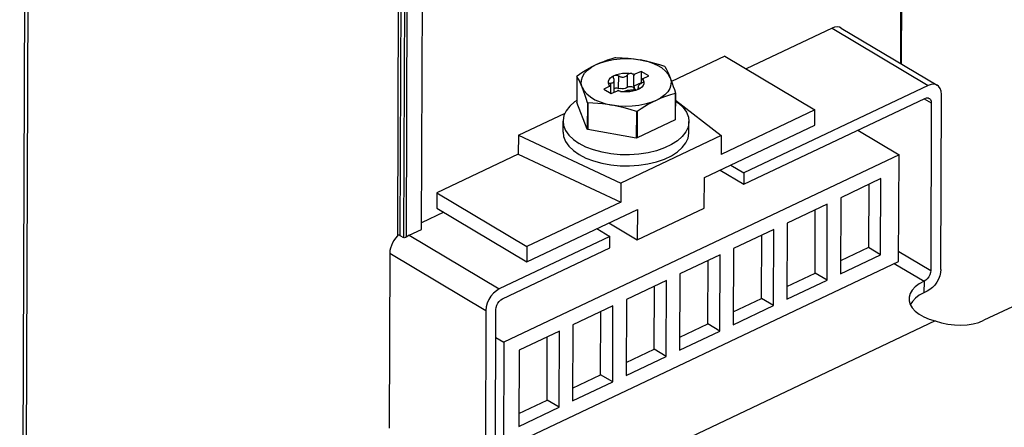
# Model space of a CAD drawing. Extents: x 0 to 594, y 0 to 420.
# Tile 30 of 41: x 540.88 to 562.78, y 96.52 to 105.59. Entities that reach past the tile are written whole.
import ezdxf

# ---------------------------------------------------------------- set-up
doc = ezdxf.new("R2010")
doc.units = 0
doc.header["$LTSCALE"] = 32.67
doc.layers.get('0').update_dxf_attribs({"linetype": 'CONTINUOUS'})

msp = doc.modelspace()

# ---------------------------------------------------------------- linework, layer by layer
at = {"color": 9, "linetype": 'CONTINUOUS'}
for p, q in [((560.52, 119.313), (560.465, 104.617)), ((549.329, 113.3), (549.282, 100.779)), ((549.385, 113.298), (549.339, 100.791)), ((549.466, 113.25), (549.419, 100.743)), ((549.522, 113.248), (549.475, 100.752)), ((541.001, 108.14), (540.885, 77.091)), ((541.071, 108.137), (540.955, 77.089)), ((558.946, 105.397), (561.081, 104.123)), ((554.202, 104.063), (554.203, 104.337)), ((554.399, 104.085), (554.4, 104.358)), ((554.025, 104.11), (554.026, 104.18)), ((554.649, 104.044), (554.649, 104.07)), ((560.996, 103.829), (561.154, 103.735)), ((549.547, 100.796), (551.549, 99.601)), ((549.114, 100.395), (551.25, 99.121)), ((560.428, 100.435), (561.14, 100.01)), ((560.329, 100.165), (560.991, 99.77)), ((560.991, 99.77), (560.99, 99.516))]:
    msp.add_line(p, q, dxfattribs=at)
at = {"color": 7, "linetype": 'CONTINUOUS'}
for p, q in [((560.537, 119.333), (560.482, 104.607)), ((549.818, 100.924), (549.865, 113.411)), ((558.946, 105.397), (557.038, 104.492)), ((559.149, 105.402), (561.285, 104.128)), ((554.124, 104.743), (554.14, 104.745)), ((556.564, 104.775), (555.379, 104.212)), ((556.564, 104.775), (558.567, 103.58)), ((554.703, 104.438), (554.565, 104.373)), ((554.703, 104.438), (554.702, 104.184)), ((554.87, 104.338), (554.703, 104.438)), ((555.22, 104.554), (555.231, 104.547)), ((553.273, 104.334), (553.271, 103.745)), ((553.273, 104.334), (553.279, 104.342)), ((554.058, 104.321), (554.105, 104.348)), ((554.104, 103.973), (554.105, 104.236)), ((554.542, 104.108), (554.543, 104.354)), ((554.709, 104.172), (554.71, 104.255)), ((554.723, 104.254), (554.71, 104.255)), ((554.732, 104.273), (554.87, 104.338)), ((554.756, 104.233), (554.751, 104.24)), ((554.757, 104.223), (554.755, 104.212)), ((554.756, 104.233), (554.764, 104.196)), ((554.756, 104.233), (554.757, 104.223)), ((554.007, 104.108), (553.869, 104.042)), ((553.869, 104.042), (554.035, 103.943)), ((553.981, 104.157), (553.983, 104.165)), ((553.982, 104.148), (553.981, 104.157)), ((553.982, 104.148), (553.987, 104.14)), ((554.015, 104.117), (554.028, 104.11)), ((554.028, 103.947), (554.028, 104.11)), ((554.035, 103.943), (554.173, 104.008)), ((554.526, 104.09), (554.537, 104.08)), ((554.537, 104.08), (554.544, 104.07)), ((554.702, 104.184), (554.542, 104.108)), ((554.545, 104.101), (554.542, 104.108)), ((554.545, 104.096), (554.545, 104.101)), ((554.545, 104.096), (554.545, 104.087)), ((554.545, 104.053), (554.545, 104.065)), ((554.547, 104.039), (554.545, 104.053)), ((554.555, 104.059), (554.57, 104.044)), ((554.57, 104.044), (554.592, 104.031)), ((554.592, 104.031), (554.609, 104.025)), ((554.633, 104.033), (554.633, 104.07)), ((554.68, 104.06), (554.633, 104.033)), ((554.709, 104.179), (554.702, 104.184)), ((554.727, 104.181), (554.712, 104.172)), ((561.081, 104.123), (556.985, 102.18)), ((555.459, 103.947), (555.457, 103.358)), ((555.464, 103.955), (555.459, 103.947)), ((555.464, 103.955), (555.462, 103.366)), ((555.464, 103.796), (556.483, 103.014)), ((556.984, 101.926), (561.006, 103.833)), ((561.363, 100.031), (561.378, 103.925)), ((553.505, 103.153), (553.271, 103.745)), ((553.507, 103.741), (553.505, 103.153)), ((553.518, 103.735), (553.507, 103.741)), ((553.518, 103.735), (553.516, 103.146)), ((558.567, 103.58), (556.481, 102.591)), ((558.565, 103.241), (558.567, 103.58)), ((561.154, 103.735), (561.14, 100.01)), ((551.972, 103.019), (553.012, 103.512)), ((552.965, 103.087), (552.966, 103.332)), ((554.597, 103.544), (554.595, 102.955)), ((554.613, 103.545), (554.597, 103.544)), ((554.613, 103.545), (554.611, 102.957)), ((555.457, 103.358), (554.611, 102.957)), ((555.462, 103.366), (555.457, 103.358)), ((553.516, 103.146), (553.505, 103.153)), ((554.595, 102.955), (553.516, 103.146)), ((555.765, 103.076), (555.766, 103.322)), ((556.108, 102.076), (558.565, 103.241)), ((559.52, 103.129), (560.436, 102.582)), ((551.972, 103.019), (551.971, 102.595)), ((551.972, 103.019), (554.249, 101.954)), ((556.483, 103.014), (554.249, 101.954)), ((554.611, 102.957), (554.595, 102.955)), ((556.483, 103.014), (556.481, 102.591)), ((551.971, 102.595), (550.16, 101.736)), ((560.436, 102.582), (551.649, 98.413)), ((551.971, 102.595), (554.247, 101.531)), ((560.427, 100.211), (560.436, 102.582)), ((556.456, 102.241), (556.984, 101.926)), ((556.694, 102.354), (556.985, 102.18)), ((556.105, 101.398), (556.108, 102.076)), ((556.985, 102.18), (556.984, 101.926)), ((560.033, 102.052), (559.139, 101.628)), ((560.027, 100.359), (560.033, 102.052)), ((554.249, 101.954), (554.247, 101.531)), ((559.765, 101.925), (559.76, 100.518)), ((550.16, 101.736), (550.159, 101.398)), ((550.16, 101.736), (552.162, 100.542)), ((559.139, 101.628), (559.133, 99.935)), ((550.159, 101.398), (552.161, 100.203)), ((552.161, 100.203), (554.618, 101.369)), ((554.247, 101.531), (552.162, 100.542)), ((554.616, 100.692), (556.105, 101.398)), ((554.618, 101.369), (554.616, 100.692)), ((558.841, 101.487), (557.948, 101.063)), ((558.568, 99.953), (558.573, 101.36)), ((558.835, 99.794), (558.841, 101.487)), ((550.317, 101.304), (549.818, 101.067)), ((549.547, 100.796), (549.818, 100.924)), ((553.715, 100.941), (554.007, 100.767)), ((553.985, 101.068), (554.616, 100.692)), ((557.65, 100.922), (556.756, 100.498)), ((557.643, 99.229), (557.65, 100.922)), ((557.948, 101.063), (557.941, 99.37)), ((549.339, 100.791), (549.419, 100.743)), ((554.007, 100.767), (551.549, 99.601)), ((554.006, 100.513), (554.007, 100.767)), ((557.377, 99.388), (557.382, 100.795)), ((551.623, 99.382), (554.006, 100.513)), ((552.162, 100.542), (552.161, 100.203)), ((556.756, 100.498), (556.75, 98.805)), ((559.76, 100.518), (559.134, 100.222)), ((560.027, 100.359), (559.76, 100.518)), ((549.114, 100.395), (549.1, 96.501)), ((556.458, 100.357), (555.565, 99.933)), ((556.452, 98.664), (556.458, 100.357)), ((559.133, 99.935), (560.027, 100.359)), ((551.64, 96.043), (560.427, 100.211)), ((556.185, 98.823), (556.19, 100.229)), ((555.565, 99.933), (555.558, 98.24)), ((557.942, 99.656), (558.568, 99.953)), ((558.835, 99.794), (558.568, 99.953)), ((555.267, 99.791), (554.373, 99.367)), ((554.993, 98.258), (554.999, 99.664)), ((555.26, 98.098), (555.267, 99.791)), ((557.941, 99.37), (558.835, 99.794)), ((561.064, 99.551), (560.99, 99.516)), ((554.075, 99.226), (553.182, 98.802)), ((554.069, 97.533), (554.075, 99.226)), ((554.373, 99.367), (554.367, 97.674)), ((556.75, 98.805), (557.643, 99.229)), ((556.751, 99.091), (557.377, 99.388)), ((557.643, 99.229), (557.377, 99.388)), ((563.07, 99.256), (562.325, 98.902)), ((551.25, 99.121), (551.235, 95.227)), ((551.459, 95.418), (551.473, 99.142)), ((553.802, 97.692), (553.807, 99.099)), ((561.242, 98.889), (550.754, 93.914)), ((553.182, 98.802), (553.175, 97.109)), ((555.559, 98.526), (556.185, 98.823)), ((556.452, 98.664), (556.185, 98.823)), ((551.471, 98.519), (551.649, 98.413)), ((552.884, 98.661), (551.99, 98.237)), ((552.61, 97.127), (552.616, 98.534)), ((552.877, 96.968), (552.884, 98.661)), ((555.558, 98.24), (556.452, 98.664)), ((551.649, 98.413), (551.64, 96.043)), ((551.99, 98.237), (551.984, 96.544)), ((554.367, 97.674), (555.26, 98.098)), ((554.368, 97.961), (554.993, 98.258)), ((555.26, 98.098), (554.993, 98.258)), ((553.176, 97.396), (553.802, 97.692)), ((554.069, 97.533), (553.802, 97.692)), ((553.175, 97.109), (554.069, 97.533)), ((551.985, 96.83), (552.61, 97.127)), ((552.877, 96.968), (552.61, 97.127)), ((551.984, 96.544), (552.877, 96.968))]:
    msp.add_line(p, q, dxfattribs=at)
for points in [[(559.149, 105.402), (559.111, 105.418), (559.06, 105.425), (559.004, 105.418), (558.946, 105.397)], [(553.702, 104.589), (553.786, 104.627), (553.869, 104.661), (553.953, 104.691), (554.038, 104.718), (554.124, 104.743)], [(553.702, 104.589), (553.82, 104.637), (553.951, 104.675), (554.091, 104.702), (554.237, 104.718), (554.386, 104.723), (554.535, 104.715), (554.68, 104.695)], [(554.14, 104.745), (554.278, 104.74), (554.413, 104.731), (554.546, 104.716), (554.68, 104.695)], [(554.68, 104.695), (554.787, 104.675), (554.894, 104.65), (555.001, 104.622), (555.109, 104.59), (555.22, 104.554)], [(555.348, 104.297), (555.306, 104.374), (555.244, 104.446), (555.162, 104.513), (555.062, 104.572), (554.947, 104.623), (554.818, 104.665), (554.68, 104.695)], [(553.279, 104.342), (553.387, 104.413), (553.492, 104.477), (553.597, 104.536), (553.702, 104.589)], [(553.39, 104.084), (553.371, 104.163), (553.373, 104.242), (553.398, 104.32), (553.445, 104.396), (553.512, 104.467), (553.598, 104.532), (553.702, 104.589)], [(555.231, 104.547), (555.261, 104.491), (555.29, 104.432), (555.319, 104.368), (555.348, 104.297)], [(553.39, 104.084), (553.367, 104.14), (553.344, 104.193), (553.321, 104.243), (553.297, 104.289), (553.273, 104.334)], [(553.982, 104.148), (553.974, 104.185), (553.978, 104.221), (553.994, 104.257), (554.021, 104.291), (554.058, 104.321)], [(554.011, 104.179), (554.045, 104.182), (554.063, 104.186), (554.078, 104.192), (554.09, 104.201), (554.098, 104.211), (554.103, 104.221), (554.105, 104.231), (554.105, 104.236)], [(554.105, 104.348), (554.092, 104.339), (554.083, 104.327), (554.079, 104.313), (554.079, 104.31)], [(554.079, 104.31), (554.081, 104.298), (554.088, 104.282)], [(554.105, 104.236), (554.105, 104.241), (554.103, 104.251), (554.1, 104.261), (554.095, 104.272), (554.088, 104.282)], [(554.105, 104.348), (554.161, 104.37), (554.222, 104.386), (554.288, 104.396), (554.356, 104.401), (554.425, 104.398), (554.492, 104.39)], [(554.105, 104.348), (554.122, 104.353), (554.141, 104.355), (554.162, 104.353), (554.184, 104.346), (554.203, 104.337)], [(554.203, 104.337), (554.216, 104.329), (554.229, 104.323), (554.244, 104.318), (554.258, 104.314), (554.274, 104.312), (554.29, 104.311), (554.309, 104.312), (554.329, 104.315), (554.349, 104.321), (554.369, 104.331), (554.386, 104.343), (554.4, 104.358)], [(554.492, 104.39), (554.473, 104.391), (554.453, 104.389), (554.433, 104.383), (554.414, 104.372), (554.4, 104.358)], [(554.492, 104.39), (554.529, 104.382), (554.565, 104.373)], [(554.492, 104.39), (554.506, 104.386), (554.518, 104.381), (554.529, 104.373), (554.537, 104.364), (554.543, 104.354)], [(554.543, 104.354), (554.554, 104.363), (554.565, 104.373)], [(554.732, 104.273), (554.721, 104.264), (554.71, 104.255)], [(554.751, 104.24), (554.744, 104.246), (554.734, 104.251), (554.723, 104.254)], [(554.755, 104.212), (554.749, 104.201), (554.74, 104.19), (554.727, 104.181)], [(554.732, 104.273), (554.745, 104.253), (554.756, 104.233)], [(555.348, 104.297), (555.367, 104.218), (555.365, 104.139), (555.34, 104.06), (555.293, 103.985), (555.226, 103.914), (555.14, 103.849), (555.036, 103.792)], [(555.348, 104.297), (555.371, 104.236), (555.394, 104.172), (555.417, 104.104), (555.44, 104.032), (555.464, 103.955)], [(553.39, 104.084), (553.432, 104.007), (553.494, 103.935), (553.577, 103.868), (553.676, 103.808), (553.792, 103.757), (553.92, 103.716), (554.058, 103.685)], [(553.507, 103.741), (553.477, 103.837), (553.448, 103.925), (553.419, 104.007), (553.39, 104.084)], [(554.007, 104.108), (553.993, 104.128), (553.982, 104.148)], [(553.983, 104.165), (553.989, 104.171), (553.998, 104.176), (554.011, 104.179)], [(553.987, 104.14), (553.994, 104.132), (554.004, 104.124), (554.015, 104.117)], [(554.007, 104.108), (554.018, 104.109), (554.028, 104.11)], [(554.104, 104.06), (554.122, 104.066), (554.142, 104.07), (554.162, 104.07), (554.183, 104.068), (554.235, 104.054)], [(554.195, 104.011), (554.184, 104.009), (554.173, 104.008)], [(554.246, 103.991), (554.209, 103.999), (554.173, 104.008)], [(554.232, 103.994), (554.22, 103.997), (554.209, 104.002), (554.201, 104.006), (554.195, 104.011)], [(554.413, 104.093), (554.375, 104.069), (554.345, 104.058), (554.309, 104.051), (554.272, 104.05), (554.235, 104.054)], [(554.246, 103.991), (554.265, 103.988), (554.285, 103.987), (554.305, 103.988), (554.324, 103.99), (554.338, 103.994)], [(554.382, 103.98), (554.313, 103.982), (554.246, 103.991)], [(554.535, 104.016), (554.522, 104.017), (554.509, 104.017), (554.494, 104.018), (554.48, 104.018), (554.464, 104.017), (554.447, 104.016), (554.429, 104.015), (554.409, 104.012), (554.389, 104.009), (554.369, 104.004), (554.352, 104), (554.338, 103.994)], [(554.516, 103.995), (554.45, 103.984), (554.382, 103.98)], [(554.413, 104.093), (554.43, 104.1), (554.449, 104.103), (554.47, 104.104), (554.491, 104.102)], [(554.491, 104.102), (554.51, 104.097), (554.526, 104.09)], [(554.633, 104.033), (554.578, 104.011), (554.516, 103.995)], [(554.616, 104.026), (554.597, 104.021), (554.576, 104.017), (554.554, 104.015), (554.535, 104.016)], [(554.545, 104.087), (554.546, 104.075), (554.555, 104.059)], [(554.564, 104.016), (554.559, 104.02), (554.547, 104.039)], [(554.712, 104.172), (554.693, 104.161), (554.675, 104.15), (554.66, 104.138), (554.648, 104.126), (554.64, 104.115), (554.635, 104.106), (554.633, 104.098), (554.633, 104.094)], [(554.633, 104.094), (554.633, 104.091), (554.635, 104.085), (554.638, 104.079), (554.643, 104.074), (554.649, 104.07)], [(554.646, 104.041), (554.655, 104.049), (554.659, 104.057), (554.659, 104.058)], [(554.659, 104.058), (554.657, 104.064), (554.649, 104.07)], [(554.744, 104.124), (554.717, 104.09), (554.68, 104.06)], [(554.764, 104.196), (554.76, 104.16), (554.744, 104.124)], [(561.285, 104.128), (561.267, 104.137), (561.21, 104.151), (561.148, 104.146), (561.081, 104.123)], [(561.378, 103.925), (561.371, 103.997), (561.349, 104.058), (561.314, 104.106), (561.285, 104.128)], [(553.271, 103.792), (553.223, 103.76), (553.115, 103.665), (553.035, 103.562), (552.985, 103.454), (552.966, 103.344), (552.966, 103.332)], [(555.036, 103.792), (554.918, 103.744), (554.787, 103.706), (554.647, 103.678), (554.501, 103.662), (554.352, 103.658), (554.203, 103.666), (554.058, 103.685)], [(555.036, 103.792), (554.952, 103.75), (554.869, 103.705), (554.785, 103.656), (554.7, 103.603), (554.613, 103.545)], [(555.459, 103.947), (555.351, 103.915), (555.246, 103.88), (555.141, 103.839), (555.036, 103.792)], [(555.464, 103.783), (555.536, 103.733), (555.637, 103.635), (555.711, 103.531), (555.754, 103.422), (555.766, 103.322)], [(561.006, 103.833), (561.044, 103.846), (561.08, 103.846), (561.108, 103.836)], [(561.108, 103.836), (561.111, 103.834), (561.135, 103.81), (561.149, 103.776), (561.154, 103.735)], [(554.058, 103.685), (553.951, 103.702), (553.844, 103.716), (553.737, 103.725), (553.629, 103.731), (553.518, 103.735)], [(554.597, 103.544), (554.46, 103.588), (554.325, 103.626), (554.192, 103.659), (554.058, 103.685)], [(552.966, 103.332), (552.978, 103.232), (553.021, 103.123), (553.094, 103.019), (553.196, 102.921), (553.323, 102.832)], [(555.766, 103.322), (555.766, 103.31), (555.746, 103.199), (555.696, 103.091), (555.616, 102.989), (555.509, 102.893), (555.375, 102.808), (555.22, 102.734), (555.045, 102.673), (554.855, 102.627), (554.654, 102.597), (554.446, 102.583), (554.237, 102.585), (554.031, 102.604), (553.832, 102.639), (553.645, 102.69), (553.474, 102.755), (553.323, 102.832)], [(552.965, 103.087), (552.977, 102.987), (553.02, 102.878), (553.093, 102.773), (553.195, 102.676), (553.322, 102.587)], [(553.322, 102.587), (553.473, 102.509), (553.644, 102.445), (553.831, 102.394), (554.03, 102.359), (554.236, 102.34), (554.445, 102.337), (554.653, 102.351), (554.854, 102.382), (555.044, 102.428), (555.219, 102.489), (555.375, 102.562), (555.508, 102.648), (555.616, 102.743), (555.695, 102.846), (555.745, 102.954), (555.765, 103.065), (555.765, 103.076)], [(549.282, 100.779), (549.241, 100.732), (549.205, 100.68), (549.174, 100.625), (549.148, 100.567), (549.13, 100.509), (549.118, 100.451), (549.114, 100.395)], [(549.339, 100.791), (549.33, 100.795), (549.318, 100.795), (549.305, 100.793), (549.293, 100.787), (549.282, 100.779)], [(549.475, 100.752), (549.465, 100.745), (549.452, 100.741), (549.44, 100.739), (549.428, 100.74), (549.419, 100.743)], [(549.547, 100.796), (549.511, 100.776), (549.475, 100.752)], [(561.14, 100.01), (561.135, 99.964), (561.12, 99.916), (561.096, 99.87), (561.065, 99.828), (561.029, 99.794), (560.991, 99.77)], [(561.363, 100.031), (561.357, 99.963), (561.34, 99.891), (561.312, 99.819), (561.275, 99.751), (561.23, 99.687), (561.178, 99.631), (561.122, 99.586), (561.064, 99.551)], [(560.991, 99.77), (560.885, 99.712), (560.798, 99.646), (560.73, 99.573), (560.684, 99.496), (560.661, 99.416), (560.658, 99.376)], [(551.549, 99.601), (551.483, 99.561), (551.42, 99.506), (551.363, 99.439), (551.316, 99.363), (551.28, 99.282), (551.258, 99.2), (551.25, 99.121)], [(560.99, 99.516), (560.886, 99.459), (560.8, 99.394), (560.732, 99.323), (560.687, 99.249)], [(551.473, 99.142), (551.478, 99.189), (551.493, 99.237), (551.517, 99.283), (551.548, 99.324), (551.584, 99.358), (551.623, 99.382)], [(560.658, 99.376), (560.661, 99.335), (560.684, 99.255), (560.729, 99.177), (560.796, 99.104), (560.883, 99.037), (560.989, 98.978), (561.109, 98.928), (561.242, 98.889)], [(561.242, 98.889), (561.379, 98.846), (561.521, 98.816), (561.666, 98.798), (561.81, 98.793), (561.951, 98.802), (562.086, 98.823), (562.211, 98.857), (562.325, 98.902)]]:
    msp.add_lwpolyline(points, dxfattribs=at)

doc.saveas('drawing.dxf')
